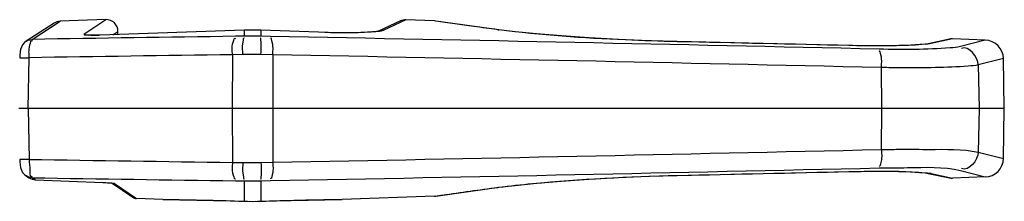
# Paper-space layout 'Sheet' of a CAD drawing. Header units: inches. Extents: x 0.2 to 10.8, y 0.2 to 8.3.
# Tile 251 of 256: x 3.8742 to 4.0415, y 6.8122 to 6.8432. Entities that reach past the tile are written whole.
import ezdxf

# ---------------------------------------------------------------- set-up
doc = ezdxf.new("R2010")
doc.units = ezdxf.units.IN
doc.header["$MEASUREMENT"] = 0
doc.layers.get('0').update_dxf_attribs({"lineweight": 5})

psp = doc.layouts.new('Sheet')

# ---------------------------------------------------------------- linework, layer by layer
at = {"color": 0, "linetype": 'ByBlock', "lineweight": -3}
for p, q in [((3.876329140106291, 6.839807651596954), (3.881071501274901, 6.842887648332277)), ((3.888846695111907, 6.843159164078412), (3.881071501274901, 6.842887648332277)), ((3.885137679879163, 6.840678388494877), (3.888846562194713, 6.843159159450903)), ((3.938925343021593, 6.842936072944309), (3.93517433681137, 6.841209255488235)), ((3.939833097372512, 6.843118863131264), (3.935967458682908, 6.841333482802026)), ((3.944700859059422, 6.842948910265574), (3.939833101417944, 6.843118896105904)), ((3.944920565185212, 6.842929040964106), (3.944700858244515, 6.842948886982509)), ((3.94491880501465, 6.842916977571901), (3.944700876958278, 6.842948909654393)), ((3.955652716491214, 6.841437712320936), (3.944920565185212, 6.842929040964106)), ((3.880053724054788, 6.842567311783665), (3.875314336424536, 6.839498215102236)), ((3.912367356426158, 6.84135334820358), (3.887912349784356, 6.840495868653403)), ((3.890041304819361, 6.8405786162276), (3.890916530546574, 6.841160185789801)), ((3.890916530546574, 6.840609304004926), (3.890916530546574, 6.841160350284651)), ((3.915159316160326, 6.84135334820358), (3.912367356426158, 6.84135334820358)), ((3.912367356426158, 6.84135334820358), (3.912367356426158, 6.840351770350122)), ((3.926651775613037, 6.840959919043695), (3.915159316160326, 6.84135334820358)), ((3.915159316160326, 6.84135334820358), (3.915159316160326, 6.84034361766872)), ((3.935336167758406, 6.84125953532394), (3.935064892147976, 6.841159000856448)), ((3.935220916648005, 6.841159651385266), (3.935111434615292, 6.841144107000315)), ((3.935967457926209, 6.841333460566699), (3.935336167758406, 6.84125953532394)), ((3.955645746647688, 6.841426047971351), (3.95546201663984, 6.841450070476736)), ((3.955462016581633, 6.841450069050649), (3.955652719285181, 6.841437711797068)), ((3.885137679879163, 6.840678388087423), (3.885755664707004, 6.840593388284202)), ((3.887912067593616, 6.840503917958), (3.885747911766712, 6.840537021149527)), ((3.885755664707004, 6.840593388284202), (3.885910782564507, 6.840519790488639)), ((3.912367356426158, 6.840351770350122), (3.910880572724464, 6.84032378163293)), ((3.915159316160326, 6.84034361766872), (3.912367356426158, 6.840351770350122)), ((3.916835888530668, 6.840302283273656), (3.915159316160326, 6.84034361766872)), ((4.015104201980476, 6.838762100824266), (3.985925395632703, 6.839417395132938)), ((4.03220471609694, 6.839833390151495), (4.028578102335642, 6.839064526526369)), ((4.032691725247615, 6.839876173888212), (4.029058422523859, 6.839103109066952)), ((4.038277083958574, 6.83968115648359), (4.032691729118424, 6.839876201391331)), ((4.038276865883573, 6.839681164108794), (4.034072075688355, 6.838594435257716)), ((3.874369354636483, 6.838093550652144), (3.874320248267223, 6.837833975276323)), ((4.029058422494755, 6.839103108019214), (4.028578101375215, 6.839064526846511)), ((3.874252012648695, 6.837316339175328), (3.874213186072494, 6.836684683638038)), ((3.874213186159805, 6.836684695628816), (3.875820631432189, 6.83667993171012)), ((3.875648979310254, 6.828029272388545), (3.875820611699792, 6.836679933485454)), ((3.910364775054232, 6.83719931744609), (3.910333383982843, 6.828029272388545)), ((3.912137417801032, 6.837227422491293), (3.910364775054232, 6.83719931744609)), ((3.915199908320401, 6.837219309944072), (3.912137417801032, 6.837227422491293)), ((3.917198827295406, 6.837177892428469), (3.915199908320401, 6.837219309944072)), ((3.917198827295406, 6.837177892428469), (3.917222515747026, 6.828029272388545)), ((4.041364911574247, 6.836538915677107), (4.037088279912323, 6.835458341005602)), ((4.041513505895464, 6.828029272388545), (4.04136496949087, 6.836538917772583)), ((4.020611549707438, 6.835006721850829), (4.020629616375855, 6.828029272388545)), ((4.020900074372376, 6.835001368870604), (4.020611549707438, 6.835006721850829)), ((4.0212446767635, 6.834995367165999), (4.020900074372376, 6.835001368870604)), ((4.023931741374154, 6.834963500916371), (4.023757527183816, 6.834964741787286)), ((4.024077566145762, 6.834962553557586), (4.023931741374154, 6.834963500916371)), ((4.024197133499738, 6.834961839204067), (4.024077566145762, 6.834962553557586)), ((4.037088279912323, 6.835458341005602), (4.037215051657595, 6.828029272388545)), ((4.041513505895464, 6.828029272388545), (3.874041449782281, 6.828029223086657)), ((3.875648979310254, 6.828029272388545), (3.875820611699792, 6.819378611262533)), ((3.910333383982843, 6.828029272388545), (3.910364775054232, 6.818859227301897)), ((3.917222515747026, 6.828029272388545), (3.917198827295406, 6.818880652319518)), ((4.020629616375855, 6.828029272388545), (4.020611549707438, 6.821051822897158)), ((4.037215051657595, 6.828029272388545), (4.037088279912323, 6.820600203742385)), ((4.04136496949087, 6.819519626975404), (4.041513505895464, 6.828029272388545)), ((4.020611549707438, 6.821051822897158), (4.020900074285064, 6.821057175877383)), ((4.020900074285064, 6.821057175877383), (4.021244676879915, 6.821063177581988)), ((4.023757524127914, 6.821093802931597), (4.023931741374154, 6.821095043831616)), ((4.023931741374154, 6.821095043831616), (4.024077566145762, 6.821095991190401)), ((4.024077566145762, 6.821095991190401), (4.024197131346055, 6.821096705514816)), ((3.875820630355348, 6.819378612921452), (3.874213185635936, 6.819373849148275)), ((4.037088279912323, 6.820600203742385), (4.041364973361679, 6.81951984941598)), ((3.910364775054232, 6.818859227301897), (3.912137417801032, 6.818831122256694)), ((3.912137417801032, 6.818831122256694), (3.915199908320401, 6.818839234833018)), ((3.915199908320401, 6.818839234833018), (3.917198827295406, 6.818880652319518)), ((3.875012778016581, 6.816797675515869), (3.875314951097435, 6.816560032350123)), ((3.875314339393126, 6.81656032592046), (3.875891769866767, 6.816187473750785)), ((3.875910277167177, 6.816175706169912), (3.876050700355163, 6.816094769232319)), ((3.876050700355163, 6.816094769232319), (3.8769173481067, 6.815865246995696)), ((3.876329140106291, 6.816250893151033), (3.876917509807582, 6.815869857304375)), ((3.876917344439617, 6.815865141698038), (3.888343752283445, 6.815464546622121)), ((3.985925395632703, 6.816641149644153), (4.015104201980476, 6.817296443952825)), ((4.029058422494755, 6.81695543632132), (4.02857810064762, 6.816994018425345)), ((4.028578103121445, 6.816994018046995), (4.032204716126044, 6.816225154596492)), ((4.029058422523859, 6.816955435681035), (4.03269172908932, 6.816182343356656)), ((4.038277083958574, 6.816377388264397), (4.032691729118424, 6.816182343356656)), ((4.034072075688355, 6.817464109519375), (4.038277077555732, 6.816377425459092)), ((3.888343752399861, 6.815464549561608), (3.889852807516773, 6.815342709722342)), ((3.888343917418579, 6.815469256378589), (3.889428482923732, 6.815402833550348)), ((3.889428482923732, 6.815402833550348), (3.889830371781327, 6.815357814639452)), ((3.889852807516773, 6.815342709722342), (3.890167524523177, 6.815301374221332)), ((3.890325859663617, 6.815247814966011), (3.889880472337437, 6.8153465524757)), ((3.8898983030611, 6.815312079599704), (3.893445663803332, 6.812921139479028)), ((3.890167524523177, 6.815301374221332), (3.890325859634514, 6.815247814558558)), ((3.890325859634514, 6.815247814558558), (3.894074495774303, 6.812716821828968)), ((3.910880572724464, 6.815734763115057), (3.912367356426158, 6.815706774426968)), ((3.912367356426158, 6.815706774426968), (3.915159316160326, 6.815714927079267)), ((3.912367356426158, 6.815706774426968), (3.912367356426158, 6.812255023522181)), ((3.915159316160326, 6.815714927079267), (3.916835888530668, 6.815756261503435)), ((3.915159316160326, 6.815714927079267), (3.915159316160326, 6.812255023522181)), ((3.944920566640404, 6.813129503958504), (3.955652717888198, 6.814620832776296)), ((3.95546201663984, 6.81460847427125), (3.95564550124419, 6.814632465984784)), ((3.95546201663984, 6.814608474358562), (3.955652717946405, 6.814620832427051)), ((3.898521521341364, 6.812561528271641), (3.894074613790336, 6.812716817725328)), ((3.898522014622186, 6.812561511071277), (3.898595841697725, 6.812560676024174)), ((3.898549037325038, 6.812560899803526), (3.912912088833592, 6.812241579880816)), ((3.914600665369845, 6.812241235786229), (3.928977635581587, 6.812560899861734)), ((3.928930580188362, 6.812560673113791), (3.929004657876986, 6.812561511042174)), ((3.944700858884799, 6.813109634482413), (3.9290051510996, 6.812561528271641)), ((3.944700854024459, 6.813109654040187), (3.944885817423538, 6.8131367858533)), ((3.944700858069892, 6.81310965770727), (3.944920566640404, 6.813129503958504)), ((3.911436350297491, 6.812284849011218), (3.912367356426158, 6.812255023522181)), ((3.912369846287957, 6.812254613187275), (3.913763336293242, 6.812231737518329)), ((3.91320450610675, 6.812236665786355), (3.913763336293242, 6.812232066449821)), ((3.913763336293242, 6.812231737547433), (3.91515682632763, 6.812254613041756)), ((3.913763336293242, 6.812232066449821), (3.914308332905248, 6.812236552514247)), ((3.915159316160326, 6.812255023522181), (3.916041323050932, 6.812283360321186))]:
    psp.add_line(p, q, dxfattribs=at)
for points in [[(3.935145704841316, 6.841196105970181), (3.93502116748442, 6.84117150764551), (3.934814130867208, 6.841139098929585), (3.934533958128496, 6.841103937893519), (3.934186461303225, 6.841068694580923), (3.933777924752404, 6.841035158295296), (3.933310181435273, 6.841004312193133), (3.932784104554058, 6.840976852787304), (3.932200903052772, 6.840953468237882), (3.93156147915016, 6.840934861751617), (3.930866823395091, 6.840921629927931), (3.930118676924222, 6.840914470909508), (3.929319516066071, 6.840914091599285), (3.928472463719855, 6.840921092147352), (3.927581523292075, 6.840936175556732), (3.926651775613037, 6.840959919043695)], [(3.985925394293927, 6.839417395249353), (3.98115199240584, 6.839552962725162), (3.975981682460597, 6.839769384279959), (3.970965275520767, 6.840049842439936), (3.96626544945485, 6.840379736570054), (3.962032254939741, 6.840739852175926), (3.958397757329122, 6.841108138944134), (3.955652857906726, 6.841437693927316)], [(3.875314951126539, 6.839498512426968), (3.875012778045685, 6.839260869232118), (3.874705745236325, 6.838893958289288), (3.87449524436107, 6.838492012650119), (3.874364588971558, 6.838078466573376), (3.874279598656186, 6.837609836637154), (3.874228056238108, 6.83706145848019), (3.874213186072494, 6.836684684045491)], [(3.875314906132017, 6.839498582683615), (3.875595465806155, 6.839648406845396), (3.876329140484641, 6.83980764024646)], [(4.021030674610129, 6.838709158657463), (4.018082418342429, 6.838713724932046), (4.015104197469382, 6.838762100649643)], [(4.027140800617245, 6.838904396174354), (4.025627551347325, 6.83881622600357), (4.023590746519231, 6.838747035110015), (4.021059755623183, 6.838709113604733)], [(4.028568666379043, 6.839062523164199), (4.028157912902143, 6.839000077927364), (4.027151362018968, 6.838905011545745)], [(3.874213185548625, 6.819373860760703), (3.874228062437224, 6.818996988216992), (3.874279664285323, 6.818448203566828), (3.874364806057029, 6.817979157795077), (3.874495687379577, 6.817565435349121), (3.874706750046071, 6.817163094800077), (3.875014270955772, 6.816796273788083)], [(3.876329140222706, 6.816250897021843), (3.875595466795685, 6.816410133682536), (3.87531433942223, 6.816560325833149)], [(3.875910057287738, 6.816175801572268), (3.876318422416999, 6.815979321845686), (3.876917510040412, 6.815869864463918)], [(3.955652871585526, 6.814620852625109), (3.958376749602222, 6.814948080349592), (3.962007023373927, 6.815316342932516), (3.966236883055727, 6.815676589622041), (3.970934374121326, 6.816006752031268), (3.975949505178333, 6.816287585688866), (3.981119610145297, 6.816504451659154), (3.985925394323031, 6.816641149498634)], [(4.015104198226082, 6.817296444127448), (4.018025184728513, 6.817344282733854), (4.020999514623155, 6.817349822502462), (4.023541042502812, 6.817312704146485), (4.025593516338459, 6.817243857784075), (4.027131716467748, 6.817154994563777), (4.028148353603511, 6.817059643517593), (4.028569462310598, 6.816995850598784)]]:
    psp.add_lwpolyline(points, dxfattribs=at)
for centre, radius, start, end in [((3.88114130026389, 6.840888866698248), 0.002, 91.999999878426, 122.94188572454), ((3.888916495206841, 6.841160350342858), 0.001999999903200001, 359.999998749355, 91.999999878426), ((3.939763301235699, 6.841120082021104), 0.001999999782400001, 87.99999887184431, 114.7701606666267), ((4.138912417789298, -9.58162505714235), 16.42353196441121, 90.7955462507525, 90.91609730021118), ((3.350528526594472, -22.6927852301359), 29.53851658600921, 88.70083455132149, 88.90146785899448), ((4.032621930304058, 6.837877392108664), 0.001999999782, 88.0000326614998, 102.0407429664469), ((4.038165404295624, 6.836483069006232), 0.003199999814, 1.000003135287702, 88.000000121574), ((4.141178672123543, -9.663228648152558), 16.50204224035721, 90.80142151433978, 90.92137403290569), ((3.345934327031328, -22.83597175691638), 29.67864810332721, 88.69739731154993, 88.89708354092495), ((3.345934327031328, 36.49203030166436), 29.67864810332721, 271.102916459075, 271.30260268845), ((4.14117866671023, 23.31928684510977), 16.5020418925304, 269.0786259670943, 269.1985784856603), ((4.038165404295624, 6.819575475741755), 0.003199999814, 271.999999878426, 358.9999968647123), ((3.350528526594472, 36.34884377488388), 29.53851658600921, 271.0985321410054, 271.2991654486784), ((4.138912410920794, 23.23768314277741), 16.4235315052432, 269.0839026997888, 269.2044537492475), ((4.032621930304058, 6.818181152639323), 0.001999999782, 257.9592574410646, 271.9999673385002), ((3.894116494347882, 6.813916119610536), 0.0011999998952, 236.0115604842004, 267.9999988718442)]:
    psp.add_arc(centre, radius, start, end, dxfattribs=at)
for points, knots in [([(3.95546201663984, 6.841450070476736), (3.954095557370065, 6.841629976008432), (3.95056749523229, 6.842104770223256), (3.947042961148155, 6.842605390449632), (3.94488445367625, 6.842921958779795)], [0, 0, 0, 0, 0.3871656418, 1, 1, 1, 1]), ([(3.935111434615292, 6.841144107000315), (3.934601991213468, 6.841074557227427), (3.931597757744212, 6.840844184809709), (3.928581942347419, 6.840882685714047), (3.926087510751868, 6.840970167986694)], [0, 0, 0, 0, 0.1708126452, 1, 1, 1, 1]), ([(3.935453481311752, 6.841197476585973), (3.935416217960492, 6.841190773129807), (3.935338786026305, 6.841177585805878), (3.93526116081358, 6.84116559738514), (3.935220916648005, 6.841159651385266)], [0, 0, 0, 0, 0.4820509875, 1, 1, 1, 1]), ([(3.935967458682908, 6.841333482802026), (3.935901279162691, 6.841303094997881), (3.935730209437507, 6.841251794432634), (3.935556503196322, 6.841216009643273), (3.935453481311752, 6.841197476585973)], [0, 0, 0, 0, 0.4102727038, 1, 1, 1, 1]), ([(3.985925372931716, 6.8394107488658), (3.983000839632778, 6.839474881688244), (3.972890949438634, 6.839831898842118), (3.962778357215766, 6.840499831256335), (3.955645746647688, 6.841426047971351)], [0, 0, 0, 0, 0.289119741, 1, 1, 1, 1]), ([(3.875820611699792, 6.836679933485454), (3.875820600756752, 6.837407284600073), (3.875661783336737, 6.837816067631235), (3.876196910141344, 6.839783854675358), (3.876313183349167, 6.839552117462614)], [0, 0, 0, 0, 0.7372132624, 1, 1, 1, 1]), ([(3.885790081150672, 6.840505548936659), (3.885583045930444, 6.840515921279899), (3.884906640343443, 6.840472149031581), (3.885317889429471, 6.84065792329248), (3.885400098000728, 6.840670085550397)], [0, 0, 0, 0, 0.71382961, 1, 1, 1, 1]), ([(3.887912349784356, 6.840495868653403), (3.887544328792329, 6.840482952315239), (3.886836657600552, 6.840475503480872), (3.886128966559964, 6.840488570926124), (3.885790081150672, 6.840505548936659)], [0, 0, 0, 0, 0.5204485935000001, 1, 1, 1, 1]), ([(3.910364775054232, 6.83719931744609), (3.910357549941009, 6.837919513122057), (3.910111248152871, 6.838343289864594), (3.910752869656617, 6.840190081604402), (3.910856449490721, 6.839973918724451)], [0, 0, 0, 0, 0.7502962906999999, 1, 1, 1, 1]), ([(3.91213741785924, 6.837227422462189), (3.912121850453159, 6.83794682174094), (3.911953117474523, 6.838222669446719), (3.912302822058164, 6.84020876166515), (3.912359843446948, 6.840001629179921)], [0, 0, 0, 0, 0.7700807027, 1, 1, 1, 1]), ([(3.91519990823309, 6.837219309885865), (3.915220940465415, 6.837939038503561), (3.915305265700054, 6.838156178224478), (3.915184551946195, 6.840197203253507), (3.915155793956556, 6.839993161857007)], [0, 0, 0, 0, 0.7774976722, 1, 1, 1, 1]), ([(3.917198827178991, 6.837177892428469), (3.917210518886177, 6.837897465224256), (3.917423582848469, 6.838235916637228), (3.916929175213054, 6.84016317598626), (3.916851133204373, 6.839952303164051)], [0, 0, 0, 0, 0.7619413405, 1, 1, 1, 1]), ([(4.028062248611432, 6.838965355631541), (4.027343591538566, 6.838893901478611), (4.023035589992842, 6.838644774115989), (4.018717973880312, 6.838673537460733), (4.015127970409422, 6.838756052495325)], [0, 0, 0, 0, 0.1674414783, 1, 1, 1, 1]), ([(4.034072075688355, 6.838594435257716), (4.033495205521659, 6.838447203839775), (4.028874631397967, 6.838037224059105), (4.02426632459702, 6.838047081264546), (4.0202486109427, 6.8381381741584)], [0, 0, 0, 0, 0.129030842, 1, 1, 1, 1]), ([(4.020611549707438, 6.835006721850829), (4.020625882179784, 6.835735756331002), (4.020873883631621, 6.836075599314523), (4.020335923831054, 6.83798746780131), (4.020264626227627, 6.837782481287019)], [0, 0, 0, 0, 0.7706297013, 1, 1, 1, 1]), ([(4.028585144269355, 6.839025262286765), (4.028503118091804, 6.839014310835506), (4.028328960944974, 6.838992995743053), (4.028154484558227, 6.838974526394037), (4.028062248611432, 6.838965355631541)], [0, 0, 0, 0, 0.4716813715, 1, 1, 1, 1]), ([(4.029058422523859, 6.839103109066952), (4.028988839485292, 6.839088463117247), (4.02883427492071, 6.839060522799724), (4.028678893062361, 6.839037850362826), (4.028593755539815, 6.839026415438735)], [0, 0, 0, 0, 0.452887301, 1, 1, 1, 1]), ([(4.023757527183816, 6.834964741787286), (4.02334203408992, 6.834967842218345), (4.022504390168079, 6.834976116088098), (4.021666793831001, 6.834988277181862), (4.0212446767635, 6.834995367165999)], [0, 0, 0, 0, 0.4960176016, 1, 1, 1, 1]), ([(4.037088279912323, 6.835458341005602), (4.036533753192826, 6.835340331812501), (4.03223416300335, 6.834962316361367), (4.027932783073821, 6.834940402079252), (4.024197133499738, 6.834961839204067)], [0, 0, 0, 0, 0.1317661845, 1, 1, 1, 1]), ([(4.020611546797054, 6.821051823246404), (4.020625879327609, 6.820322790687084), (4.02087387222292, 6.819982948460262), (4.020335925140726, 6.818071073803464), (4.020264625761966, 6.818276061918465)], [0, 0, 0, 0, 0.7706275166, 1, 1, 1, 1]), ([(4.021244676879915, 6.821063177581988), (4.021666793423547, 6.821070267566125), (4.022504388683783, 6.821082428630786), (4.023342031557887, 6.821090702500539), (4.023757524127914, 6.821093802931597)], [0, 0, 0, 0, 0.5039823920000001, 1, 1, 1, 1]), ([(4.024197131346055, 6.821096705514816), (4.025710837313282, 6.821105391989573), (4.029999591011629, 6.821026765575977), (4.034361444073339, 6.821180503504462), (4.037088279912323, 6.820600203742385)], [0, 0, 0, 0, 0.3518970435, 1, 1, 1, 1]), ([(3.875820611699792, 6.819378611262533), (3.87582060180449, 6.818747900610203), (3.876002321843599, 6.817886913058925), (3.875873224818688, 6.81659932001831), (3.876194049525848, 6.816420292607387)], [0, 0, 0, 0, 0.6319075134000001, 1, 1, 1, 1]), ([(3.910364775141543, 6.818859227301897), (3.910357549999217, 6.818139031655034), (3.910111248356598, 6.817715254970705), (3.910752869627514, 6.815868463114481), (3.910856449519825, 6.816084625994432)], [0, 0, 0, 0, 0.7502962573, 1, 1, 1, 1]), ([(3.912137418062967, 6.818831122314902), (3.912121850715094, 6.818111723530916), (3.911953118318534, 6.817835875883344), (3.912302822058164, 6.815849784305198), (3.91235984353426, 6.816056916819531)], [0, 0, 0, 0, 0.7700805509, 1, 1, 1, 1]), ([(3.915199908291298, 6.818839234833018), (3.915220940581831, 6.818119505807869), (3.915305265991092, 6.817902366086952), (3.915184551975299, 6.815861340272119), (3.915155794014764, 6.816065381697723)], [0, 0, 0, 0, 0.7774977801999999, 1, 1, 1, 1]), ([(3.917198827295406, 6.818880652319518), (3.917210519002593, 6.818161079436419), (3.917423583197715, 6.817822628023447), (3.916929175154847, 6.815895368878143), (3.916851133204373, 6.816106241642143)], [0, 0, 0, 0, 0.7619414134, 1, 1, 1, 1]), ([(4.0202486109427, 6.817920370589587), (4.021847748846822, 6.817956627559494), (4.026439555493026, 6.817913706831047), (4.031152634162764, 6.818209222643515), (4.034072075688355, 6.817464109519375)], [0, 0, 0, 0, 0.3467799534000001, 1, 1, 1, 1]), ([(3.876194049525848, 6.816420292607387), (3.876211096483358, 6.816410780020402), (3.876275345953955, 6.816421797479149), (3.876297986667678, 6.816475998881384), (3.876313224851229, 6.816506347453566)], [0, 0, 0, 0, 0.36501838, 1, 1, 1, 1]), ([(3.95564550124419, 6.814632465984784), (3.957536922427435, 6.814878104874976), (3.967599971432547, 6.815945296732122), (3.977716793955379, 6.81646777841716), (3.985925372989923, 6.816647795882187)], [0, 0, 0, 0, 0.1885087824, 1, 1, 1, 1]), ([(4.015127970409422, 6.817302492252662), (4.016491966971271, 6.817333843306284), (4.020802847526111, 6.817378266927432), (4.025129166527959, 6.817385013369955), (4.028063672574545, 6.817093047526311)], [0, 0, 0, 0, 0.3163101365, 1, 1, 1, 1]), ([(4.028063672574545, 6.817093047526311), (4.028173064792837, 6.817082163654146), (4.028377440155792, 6.817060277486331), (4.028581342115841, 6.817034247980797), (4.028675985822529, 6.817020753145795)], [0, 0, 0, 0, 0.5348639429, 1, 1, 1, 1]), ([(4.028675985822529, 6.817020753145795), (4.028745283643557, 6.817010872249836), (4.02887313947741, 6.816991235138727), (4.02900035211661, 6.816967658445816), (4.029058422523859, 6.816955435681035)], [0, 0, 0, 0, 0.5411929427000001, 1, 1, 1, 1]), ([(3.944885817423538, 6.8131367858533), (3.945267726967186, 6.813192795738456), (3.948789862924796, 6.813706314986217), (3.952315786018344, 6.81419424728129), (3.95546201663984, 6.81460847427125)], [0, 0, 0, 0, 0.1084445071, 1, 1, 1, 1]), ([(3.898595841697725, 6.812560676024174), (3.899028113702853, 6.812555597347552), (3.90330895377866, 6.812502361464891), (3.907589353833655, 6.812405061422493), (3.911436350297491, 6.812284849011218)], [0, 0, 0, 0, 0.1009773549, 1, 1, 1, 1]), ([(3.916041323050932, 6.812283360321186), (3.917631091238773, 6.812333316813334), (3.921926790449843, 6.81245287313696), (3.926223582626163, 6.812529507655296), (3.928930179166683, 6.812560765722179)], [0, 0, 0, 0, 0.3701258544, 1, 1, 1, 1])]:
    psp.add_open_spline(points, degree=3, knots=knots, dxfattribs=at)
for points in [[(4.015127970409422, 6.838756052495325), (4.005402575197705, 6.838979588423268), (3.995677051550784, 6.83919760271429), (3.985951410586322, 6.839410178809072)], [(4.037088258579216, 6.835458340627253), (4.037050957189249, 6.836778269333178), (4.035427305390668, 6.838844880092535), (4.034258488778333, 6.838230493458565)], [(4.037088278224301, 6.820600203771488), (4.037050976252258, 6.819280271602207), (4.035427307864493, 6.817213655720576), (4.034258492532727, 6.817828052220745)], [(3.985951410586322, 6.816648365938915), (3.995677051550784, 6.8168609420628), (4.005402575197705, 6.817078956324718), (4.015127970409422, 6.817302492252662)]]:
    psp.add_open_spline(points, degree=3, dxfattribs=at)

doc.saveas('drawing.dxf')
